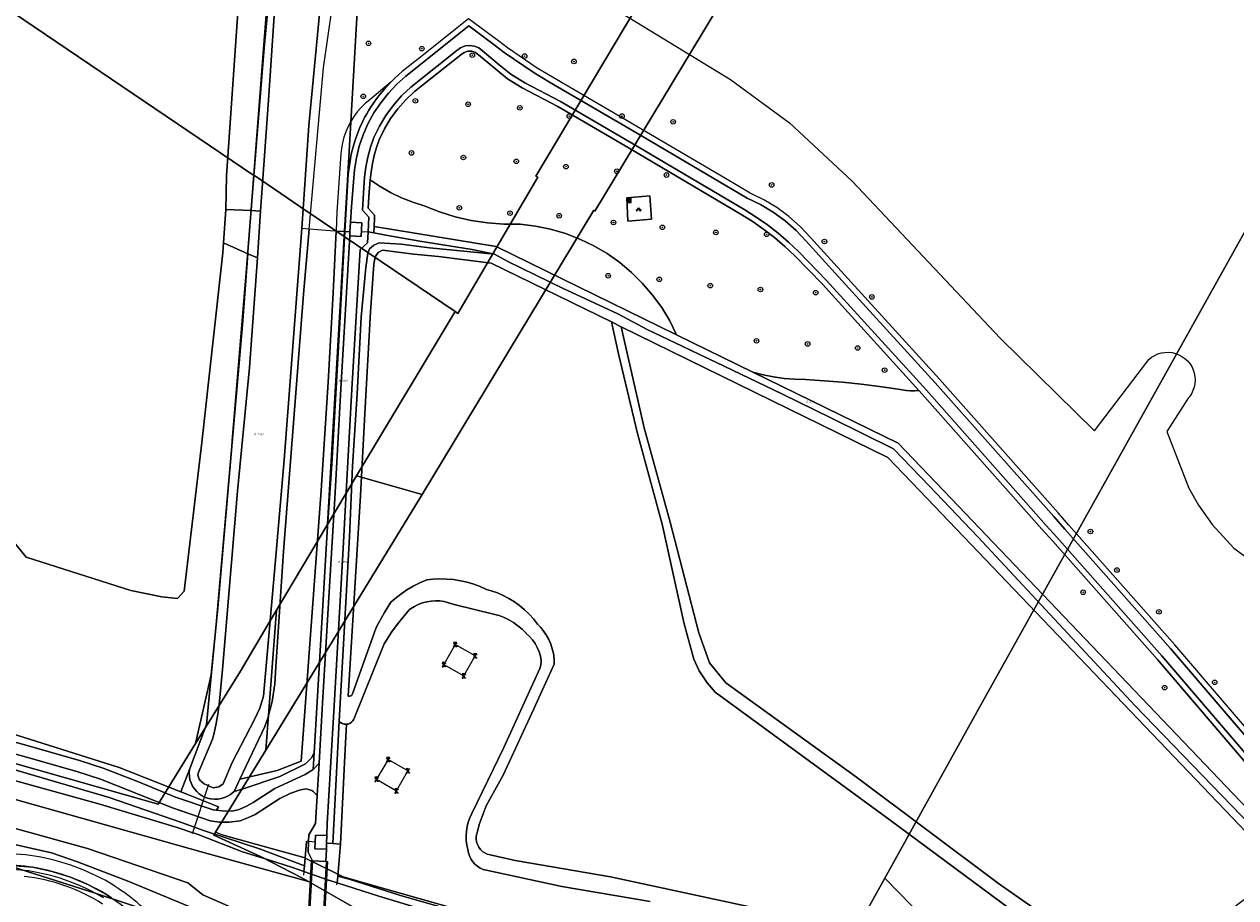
# Model space of a CAD drawing. Header units: metres. Extents: x 207466 to 209466, y 475780 to 477780.
# Tile 46 of 189: x 207701 to 207913, y 476920 to 477073. Entities that reach past the tile are written whole.
import ezdxf
from ezdxf.enums import TextEntityAlignment as Align

# ---------------------------------------------------------------- set-up
doc = ezdxf.new("R2010")
doc.units = ezdxf.units.M
doc.linetypes.add('IE-TERREINAFSCHEIDING-KUNSTMATIG', pattern=[0])
doc.layers.get('0').update_dxf_attribs({"color": 253, "linetype": 'CONTINUOUS'})
for name, color, linetype, lineweight, true_color in [('B-OG-WA-SLOOT_WATER-A', 7, 'CONTINUOUS', 0, 0x478c9a), ('B-RO-GR-BOOM-S', 7, 'CONTINUOUS', 0, 0x6d8a47), ('B-RO-GR-BOUWLAND-GV', 7, 'CONTINUOUS', 0, 0x6d8a47), ('B-RO-GR-GRAS-GV', 7, 'CONTINUOUS', 0, 0x6d8a47), ('B-RO-GR-GROENVOORZIENING-GV', 7, 'CONTINUOUS', 0, 0x6d8a47), ('B-RO-OG-WATER_SLOOT-GV', 7, 'CONTINUOUS', 0, 0x478c9a)]:
    doc.layers.add(name, color=color, linetype=linetype, lineweight=lineweight, true_color=true_color)
for name, color, linetype, lineweight in [('B-RO-FV-GELEIDING_WILDRASTER-G', 253, 'CONTINUOUS', 0), ('B-RO-FV-GELEIDING_WILDROOSTER-GV', 253, 'CONTINUOUS', 0), ('B-RO-IE-MEUBILAIR_WEGMEUBILAIR-S', 253, 'CONTINUOUS', 0), ('B-RO-IE-MEUBILAIR_WEGMEUBILAIR_HOOGSPANNINGSMAST-G', 253, 'CONTINUOUS', 0), ('B-RO-IE-MEUBILAIR_WEGMEUBILAIR_HOOGSPANNINGSMAST-S', 253, 'CONTINUOUS', 0), ('B-RO-IE-TERREINAFSCHEIDING_KUNSTMATIG_HEKWERK-G', 253, 'IE-TERREINAFSCHEIDING-KUNSTMATIG', 0), ('B-RO-KW-KUNSTWERK_DEK-GV', 253, 'CONTINUOUS', 0), ('B-RO-KW-KUNSTWERK_DUIKER-G', 253, 'CONTINUOUS', 0), ('B-RO-OG-TERREIN_CULTUURSCHEIDING-GV', 253, 'CONTINUOUS', 0), ('B-RO-VH-ONVERHARD-GV', 253, 'CONTINUOUS', 0), ('B-RO-VH-VERHARDING_ASFALT-GV', 253, 'CONTINUOUS', 0), ('B-RO-VH-VERHARDING_BEDRIJFSVLOERPLAAT-GV', 253, 'CONTINUOUS', 0), ('B-RO-VH-VERHARDING_BETON-GV', 253, 'CONTINUOUS', 0), ('B-WE-KG-GRENS_PERCEEL-GV', 150, 'CONTINUOUS', 18), ('B-WE-KG-GRENS_PERCEEL-S', 150, 'CONTINUOUS', 25)]:
    doc.layers.add(name, color=color, linetype=linetype, lineweight=lineweight)
doc.styles.add('NLCS-ISO', font='NLCS-ISO.ttf')

# ---------------------------------------------------------------- blocks, each defined once
blk = doc.blocks.new('SIE-WEG_AFVALBAK-SO1')
at = {"linetype": 'Continuous'}
blk.add_hatch(color=0, dxfattribs=at).paths.add_polyline_path([(-1.5, -1.5), (1.5, -1.5), (1.5, 1.5), (-1.5, 1.5)])
at = {"color": 0, "linetype": 'ByBlock', "lineweight": -2, "flags": 128}
for points in [[(-2, -2), (2, -2), (2, 2), (-2, 2), (-2, -2)], [(-1.5, -1.5), (1.5, -1.5), (1.5, 1.5), (-1.5, 1.5), (-1.5, -1.5)]]:
    blk.add_lwpolyline(points, dxfattribs=at)
blk = doc.blocks.new('SKL-ET_HS_MAST-SO1')
at = {"lineweight": -2}
for p, q in [((0, 2.0703), (-1.4175, 1.7574)), ((-1.4175, 1.7574), (-1.4175, 1.6402)), ((-1.4175, 1.6402), (0, 1.6402)), ((0, 1.3491), (-1.4175, 1.0362)), ((-1.4175, 1.0362), (-1.4175, 0.919)), ((-1.4175, 0.919), (0, 0.919)), ((-0.3734, -0.3656), (-0.125, 0.9071)), ((0, 0.0217), (-0.3734, -0.3656)), ((0, 0.5355), (-0.2477, 0.2786)), ((0, 0.0217), (-0.2477, 0.2786)), ((0, 0.5355), (-0.1643, 0.7058)), ((-0.125, 0.9071), (-0.125, 2.0427)), ((0, 2.0703), (1.4175, 1.7574)), ((1.4175, 1.6402), (0, 1.6402)), ((0, 1.3491), (1.4175, 1.0362)), ((1.4175, 0.919), (0, 0.919)), ((0, 0.5355), (0.1643, 0.7058)), ((0, 0.5355), (0.2477, 0.2786)), ((0, 0.0217), (0.2477, 0.2786)), ((0, 0.0217), (0.3734, -0.3656)), ((0.125, 0.9071), (0.125, 2.0427)), ((0.3734, -0.3656), (0.125, 0.9071)), ((1.4175, 1.7574), (1.4175, 1.6402)), ((1.4175, 1.0362), (1.4175, 0.919)), ((-1.0365, -1.7589), (-0.3734, -0.3656)), ((-1.0365, -1.7589), (0, -0.7529)), ((0, -0.7529), (-0.3734, -0.3656)), ((0, -0.7529), (0.3734, -0.3656)), ((1.0365, -1.7589), (0, -0.7529)), ((1.0365, -1.7589), (0.3734, -0.3656))]:
    blk.add_line(p, q, dxfattribs=at)
at = {"lineweight": -2, "flags": 128}
blk.add_lwpolyline([(-1.4175, -2), (-0.6554, -2), (-0.6554, -1.7589), (-1.4175, -1.7589), (-1.4175, -2)], dxfattribs=at)
at = {"lineweight": -2, "extrusion": (0, 0, -1), "flags": 128}
blk.add_lwpolyline([(-1.4175, -2), (-0.6554, -2), (-0.6554, -1.7589), (-1.4175, -1.7589), (-1.4175, -2)], dxfattribs=at)
blk = doc.blocks.new('SIE-WEG_PICKNICKTAFEL-SO1')
at = {"color": 0, "linetype": 'ByBlock', "lineweight": -2, "extrusion": (0, 0, -1), "flags": 128}
blk.add_lwpolyline([(0.8892, -0.2), (1.6392, -1.4), (1.875, -1.4), (1.125, -0.2), (2, -0.2), (2, 0), (1, 0), (0.5, 0.8), (1, 0.8), (1, 1), (-1, 1), (-1, 0.8), (-0.5, 0.8), (-1, 0), (-2, 0), (-2, -0.2), (-1.125, -0.2), (-1.875, -1.4), (-1.6392, -1.4), (-0.8892, -0.2), (0.8892, -0.2)], dxfattribs=at)
at = {"color": 0, "linetype": 'ByBlock', "lineweight": -2, "flags": 128}
blk.add_lwpolyline([(-0.7642, 0), (0.7642, 0), (0.2642, 0.8), (-0.2642, 0.8), (-0.7642, 0)], dxfattribs=at)
blk = doc.blocks.new('SGR-BOOM_01-SO1')
at = {"linetype": 'Continuous'}
h = blk.add_hatch(color=0, dxfattribs=at)
edge = h.paths.add_edge_path()
edge.add_arc((0, 0), 0.25, 0, 360)
at = {"color": 0, "linetype": 'ByBlock', "lineweight": -2}
for radius in [2, 0.25]:
    blk.add_circle((0, 0), radius, dxfattribs=at)
blk = doc.blocks.new('SKG-PERCEELNUMMER-SO')
at = {"style": 'NLCS-ISO', "oblique": 10, "flags": 1}
blk.add_attdef('GEMEENTECODE', text='', height=1.8, dxfattribs=at).set_placement((0, 2.6), align=Align.MIDDLE_CENTER)
at = {"style": 'NLCS-ISO', "oblique": 10}
blk.add_attdef('SECTIE', text='', height=1.8, dxfattribs=at).set_placement((-0.5, 0), align=Align.MIDDLE_RIGHT)
blk.add_attdef('PERCEELNUMMER', text='', height=1.8, dxfattribs=at).set_placement((0.5, 0), align=Align.MIDDLE_LEFT)

msp = doc.modelspace()

# ---------------------------------------------------------------- linework, layer by layer
at = {"layer": 'B-OG-WA-SLOOT_WATER-A', "flags": 128}
for points in [[(207745.11, 477081.29), (207743.64, 477059.56), (207742.45, 477042.62), (207742.28, 477040.18), (207741.71, 477032.03), (207740.35, 477012.88), (207738.24, 476991.32), (207735.61, 476960.18), (207735.11, 476954.68), (207734.86, 476952.73), (207734.52, 476950.78), (207734.1, 476948.86), (207733.9, 476948.02), (207731.35, 476942.11), (207731.34, 476941.75), (207731.41, 476941.4), (207731.55, 476941.08), (207731.76, 476940.79), (207731.89, 476940.66), (207732.42, 476940.26), (207734.01, 476939.57), (207735, 476939.74), (207735.71, 476940.22), (207737.29, 476943.95), (207741.18, 476951.49), (207742.13, 476953.47), (207742.77, 476955.55), (207744.98, 476980.6), (207746.41, 476996.81), (207749.46, 477037.18), (207750.67, 477055.13), (207752.95, 477078.93)], [(207770.99, 476918.18), (207762.89, 476920.66), (207755.63, 476922.95), (207753.76, 476923.54), (207752.16, 476924.11), (207749.82, 476924.93), (207747.84, 476925.62), (207743.5, 476927.04), (207739.13, 476928.39), (207731.36, 476931.41), (207731.04, 476931.52), (207729.54, 476931.96), (207728.9, 476932.22), (207727.7, 476932.62), (207714.19, 476936.71), (207688.55, 476943.79)], [(207691.22, 476934.69), (207712.04, 476928.95), (207729.57, 476922.96), (207732.16, 476920.89), (207740, 476917.43)]]:
    msp.add_lwpolyline(points, dxfattribs=at)
at = {"layer": 'B-RO-FV-GELEIDING_WILDRASTER-G', "flags": 128}
for points in [[(207757.87, 477036.6), (207756.98, 477036.65), (207755.45, 477036.72), (207754.41, 477036.78), (207750.77, 477037.07), (207749.46, 477037.18)], [(207759.88, 477036.65), (207761.04, 477036.58), (207762.03, 477036.39), (207764.14, 477036), (207770.1, 477034.94), (207779.22, 477033.53), (207783.09, 477032.71), (207785.46, 477031.4), (207794.99, 477026.73), (207804.65, 477022.29), (207809.77, 477019.56), (207815.9, 477016.63), (207818.77, 477015.25), (207821.9, 477013.76), (207833.26, 477008.31), (207841.93, 477004.09), (207852.8, 476998.74), (207859.01, 476992.26), (207867.48, 476983.36)], [(207867.48, 476983.36), (207895, 476953.83), (207921.9, 476926.02)], [(207751.8, 476930.07), (207750.66, 476930.16), (207750.26, 476930.19), (207749.91, 476925.93), (207749.82, 476924.93), (207749.77, 476924.31)], [(207755.6, 476922.64), (207755.63, 476922.95), (207755.73, 476924.14), (207756.2, 476929.72), (207754.86, 476929.83), (207753.8, 476929.91)]]:
    msp.add_lwpolyline(points, dxfattribs=at)
at = {"layer": 'B-RO-FV-GELEIDING_WILDROOSTER-GV', "flags": 128}
for points in [[(207757.83, 477035.87), (207759.82, 477035.75), (207759.96, 477038.15), (207757.97, 477038.27), (207757.87, 477036.6), (207757.83, 477035.87)], [(207753.84, 476931.22), (207751.84, 476931.29), (207751.8, 476930.07), (207751.76, 476928.89), (207753.76, 476928.82), (207753.8, 476929.91), (207753.84, 476931.22)]]:
    msp.add_lwpolyline(points, dxfattribs=at)
at = {"layer": 'B-RO-GR-BOUWLAND-GV', "flags": 128}
msp.add_lwpolyline([(207800.77, 477077.58), (207824.35, 477063.16), (207834.6, 477055.58), (207845.56, 477045.41), (207871.43, 477018.04), (207887.9, 477001.87), (207897.38, 477014.32), (207897.86, 477014.71), (207898.4, 477015.03), (207898.96, 477015.27), (207899.56, 477015.45), (207900.17, 477015.54), (207900.8, 477015.56), (207901.41, 477015.5), (207902.02, 477015.36), (207902.6, 477015.14), (207903.15, 477014.85), (207903.66, 477014.49), (207904.11, 477014.07), (207904.51, 477013.59), (207904.85, 477013.07), (207905.11, 477012.5), (207905.3, 477011.91), (207905.41, 477011.3), (207905.45, 477010.68), (207905.4, 477010.06), (207905.27, 477009.45), (207905.07, 477008.87), (207904.79, 477008.31), (207904.45, 477007.79), (207904.26, 477007.56), (207900.5, 477001.74), (207904.34, 476991.84), (207906.03, 476988.87), (207908.45, 476985.49), (207912.19, 476981.39), (207919.68, 476975.99)], dxfattribs=at)
at = {"layer": 'B-RO-GR-GRAS-GV', "flags": 128}
for points in [[(207738.67, 477079.98), (207736.32, 477046.38), (207736.18, 477040.51), (207740.62, 477040.28), (207740.76, 477042), (207742.91, 477070), (207744.32, 477087.59)], [(207695.98, 476986.34), (207701.31, 476979.8), (207719.63, 476973.98), (207725.04, 476972.88), (207727.78, 476972.61), (207728.93, 476973.86), (207731.99, 476999.81), (207735.66, 477032.91), (207735.78, 477034.64), (207736.18, 477040.51), (207736.32, 477046.38), (207738.67, 477079.98)], [(207920.32, 476943.04), (207901.91, 476964.5), (207883.42, 476985.41), (207881.52, 476987.57), (207860.79, 477010.89), (207838.29, 477035.6), (207836.48, 477037.52), (207834.51, 477039.26), (207832.39, 477040.82), (207830.14, 477042.19), (207827.77, 477043.34), (207823.42, 477045.9), (207808.69, 477054.58), (207793.23, 477063.59), (207790.58, 477065.17), (207785.37, 477068.72), (207783.86, 477069.86), (207778.59, 477073.77), (207770.48, 477067.31), (207767.01, 477064.55), (207766.35, 477063.98), (207765.71, 477063.39), (207765.08, 477062.78), (207764.48, 477062.15), (207763.89, 477061.51), (207763.49, 477061.04), (207763.1, 477060.56), (207762.72, 477060.07), (207762.35, 477059.57), (207761.99, 477059.06), (207761.58, 477058.45), (207761.18, 477057.83), (207760.8, 477057.2), (207760.44, 477056.56), (207760.1, 477055.91), (207759.58, 477054.77), (207759.12, 477053.6), (207758.71, 477052.42), (207758.36, 477051.21), (207758.1, 477050.12), (207757.56, 477046.64), (207756.98, 477036.65), (207757.87, 477036.6), (207757.97, 477038.27), (207758.12, 477040.92), (207758.48, 477045.33), (207758.65, 477047.43), (207758.99, 477049.5), (207759.49, 477051.54), (207760.16, 477053.53), (207760.99, 477055.46), (207762.04, 477057.33), (207763.24, 477059.1), (207764.59, 477060.78), (207766.06, 477062.34), (207767.65, 477063.78), (207778.61, 477072.51), (207783.26, 477069.05), (207784.79, 477067.91), (207790.02, 477064.35), (207792.73, 477062.72), (207808.18, 477053.71), (207827.26, 477042.48), (207829.57, 477041.36), (207831.77, 477040.03), (207833.85, 477038.52), (207835.77, 477036.82), (207837.53, 477034.95), (207842.57, 477029.4), (207860.04, 477010.23), (207880.77, 476986.9), (207882.71, 476984.7), (207901.16, 476963.84), (207919.57, 476942.38)], [(207881.29, 476983.28), (207879.45, 476985.35), (207858.54, 477008.93), (207841.11, 477028.12), (207836.18, 477033.16), (207834.45, 477034.79), (207832.65, 477036.34), (207830.77, 477037.79), (207828.82, 477039.16), (207826.81, 477040.43), (207807.12, 477052.06), (207794.65, 477059.34), (207788.43, 477062.57), (207785.98, 477064.08), (207783.95, 477065.75), (207781.04, 477068.15), (207780.39, 477068.67), (207779.63, 477069), (207778.8, 477069.12), (207777.98, 477069.03), (207777.2, 477068.72), (207776.54, 477068.22), (207768.5, 477061.86), (207766.9, 477060.34), (207765.45, 477058.68), (207764.15, 477056.9), (207763.01, 477055.02), (207762.05, 477053.03), (207761.48, 477051.34), (207761.02, 477049.62), (207760.67, 477047.87), (207760.43, 477046.11), (207760.31, 477044.33), (207760.04, 477040.38), (207761.15, 477039.13), (207761.04, 477036.58), (207762.03, 477036.39), (207762.08, 477037.53), (207762.14, 477038.91), (207762.17, 477039.49), (207761.06, 477040.73), (207761.2, 477042.7), (207761.2, 477042.74), (207761.31, 477044.29), (207761.39, 477045.65), (207761.56, 477047.08), (207761.8, 477048.49), (207762.12, 477049.9), (207762.51, 477051.28), (207762.97, 477052.64), (207763.89, 477054.54), (207764.98, 477056.35), (207766.23, 477058.06), (207767.62, 477059.65), (207769.16, 477061.1), (207777.23, 477067.5), (207777.79, 477067.9), (207778.45, 477068.1), (207779.13, 477068.09), (207779.78, 477067.86), (207780.32, 477067.45), (207783.32, 477064.98), (207785.4, 477063.27), (207787.94, 477061.7), (207794.16, 477058.46), (207806.61, 477051.2), (207826.3, 477039.57), (207828.27, 477038.33), (207830.17, 477036.99), (207832.01, 477035.57), (207833.78, 477034.05), (207835.47, 477032.46), (207840.38, 477027.43), (207857.23, 477008.88), (207857.79, 477008.27), (207878.7, 476984.69), (207880.58, 476982.57), (207898.88, 476961.95), (207917.26, 476940.42)], [(207761.39, 477045.65), (207763.15, 477044.49), (207764.98, 477043.45), (207766.88, 477042.54), (207768.84, 477041.77), (207770.85, 477041.14), (207773.52, 477040.09), (207776.25, 477039.23), (207779.04, 477038.59), (207781.88, 477038.15), (207784.73, 477037.92), (207787.6, 477037.9), (207790.27, 477037.58), (207792.92, 477037.04), (207795.51, 477036.28), (207798.03, 477035.32), (207800.46, 477034.14), (207802.78, 477032.78), (207804.99, 477031.22), (207807.06, 477029.49), (207808.98, 477027.59), (207810.73, 477025.54), (207812.31, 477023.35), (207813.71, 477021.04), (207814.91, 477018.63), (207828.22, 477012.11), (207830.02, 477011.64), (207831.85, 477011.27), (207833.7, 477011.01), (207835.55, 477010.86), (207837.42, 477010.81), (207840.66, 477010.6), (207843.9, 477010.32), (207847.14, 477009.98), (207850.36, 477009.58), (207853.58, 477009.11), (207854.3, 477008.99), (207855.03, 477008.9), (207855.77, 477008.86), (207856.5, 477008.85), (207857.23, 477008.88), (207840.38, 477027.43), (207835.47, 477032.46), (207833.78, 477034.05), (207832.01, 477035.57), (207830.17, 477036.99), (207828.27, 477038.33), (207826.3, 477039.57), (207806.61, 477051.2), (207794.16, 477058.46), (207787.94, 477061.7), (207785.4, 477063.27), (207783.32, 477064.98), (207780.32, 477067.45), (207779.78, 477067.86), (207779.13, 477068.09), (207778.45, 477068.1), (207777.79, 477067.9), (207777.23, 477067.5), (207769.16, 477061.1), (207767.62, 477059.65), (207766.23, 477058.06), (207764.98, 477056.35), (207763.89, 477054.54), (207762.97, 477052.64), (207762.51, 477051.28), (207762.12, 477049.9), (207761.8, 477048.49), (207761.56, 477047.08), (207761.39, 477045.65)], [(207761.39, 477045.65), (207761.31, 477044.29), (207761.2, 477042.74), (207761.2, 477042.7), (207761.06, 477040.73), (207762.17, 477039.49), (207762.14, 477038.91), (207762.08, 477037.53), (207783.43, 477034.03), (207814.91, 477018.63), (207813.71, 477021.04), (207812.31, 477023.35), (207810.73, 477025.54), (207808.98, 477027.59), (207807.06, 477029.49), (207804.99, 477031.22), (207802.78, 477032.78), (207800.46, 477034.14), (207798.03, 477035.32), (207795.51, 477036.28), (207792.92, 477037.04), (207790.27, 477037.58), (207787.6, 477037.9), (207784.73, 477037.92), (207781.88, 477038.15), (207779.04, 477038.59), (207776.25, 477039.23), (207773.52, 477040.09), (207770.85, 477041.14), (207768.84, 477041.77), (207766.88, 477042.54), (207764.98, 477043.45), (207763.15, 477044.49), (207761.39, 477045.65)], [(207810.23, 477042.85), (207810.51, 477038.79), (207806.37, 477038.43), (207806.21, 477042.51), (207810.23, 477042.85)], [(207752.82, 476991.42), (207754.08, 477010.35), (207754.93, 477025.95), (207755.45, 477036.72), (207754.41, 477036.78), (207750.77, 477037.07), (207749.78, 477025.71), (207746.3, 476980.8), (207744.93, 476960.69), (207744.78, 476957.67), (207744.31, 476954.64), (207743.53, 476951.68), (207743.03, 476950.23), (207738.66, 476941.08), (207745.18, 476942.56), (207749.34, 476944.19), (207752.82, 476991.42)], [(207755.21, 476990.04), (207756.28, 477009.21), (207757.83, 477035.87), (207757.87, 477036.6), (207756.98, 477036.65), (207756.73, 477032.38), (207755.95, 477017.54), (207754.73, 476996.06), (207753.88, 476984.22), (207751.61, 476945.68), (207751.44, 476942.74), (207752.5, 476943.84), (207753.05, 476953.33), (207754.73, 476981.52), (207755.21, 476990.04)], [(207757.79, 476983.35), (207758.32, 476995.7), (207759.13, 477008.3), (207759.83, 477021.7), (207760.63, 477030.37), (207761.02, 477032.88), (207761.28, 477033.6), (207761.97, 477034.21), (207762.02, 477034.26), (207762.44, 477034.43), (207762.98, 477034.65), (207766.81, 477034.42), (207771.78, 477033.78), (207783.09, 477032.71), (207779.22, 477033.53), (207770.1, 477034.94), (207764.14, 477036), (207762.03, 477036.39), (207761.04, 477036.58), (207760.95, 477034.66), (207759.66, 477033.52), (207758.23, 477009.11), (207757.16, 476990.04), (207756.67, 476981.32), (207755.05, 476952.88), (207753.92, 476933.3), (207753.84, 476931.22), (207753.8, 476929.91), (207754.86, 476929.83), (207756.02, 476951.16), (207757.79, 476983.35)], [(207920.72, 476929.49), (207862.83, 476990.04), (207853.62, 476999.68), (207828.22, 477012.11), (207814.91, 477018.63), (207783.43, 477034.03), (207762.08, 477037.53), (207762.03, 477036.39), (207764.14, 477036), (207770.1, 477034.94), (207779.22, 477033.53), (207783.09, 477032.71), (207785.46, 477031.4), (207794.99, 477026.73), (207804.65, 477022.29), (207809.77, 477019.56), (207815.9, 477016.63), (207818.77, 477015.25), (207821.9, 477013.76), (207833.26, 477008.31), (207841.93, 477004.09), (207852.8, 476998.74), (207859.01, 476992.26), (207867.48, 476983.36), (207895, 476953.83), (207921.9, 476926.02)], [(207698.59, 476949.09), (207717.59, 476943.11), (207728.36, 476938.85), (207729.84, 476942.77), (207732.82, 476950.62), (207734.56, 476968.68), (207739.09, 477020.33), (207740.04, 477032.76), (207735.78, 477034.64), (207735.66, 477032.91), (207731.99, 476999.81), (207728.93, 476973.86), (207727.78, 476972.61), (207725.04, 476972.88), (207719.63, 476973.98), (207701.31, 476979.8), (207695.98, 476986.34)], [(207812.41, 476985.56), (207808.09, 477001.36), (207804.79, 477015.27), (207803.55, 477020.85), (207782.51, 477031.14), (207773.36, 477032.3), (207769.02, 477032.71), (207763.56, 477033.37), (207762.79, 477032.99), (207762.28, 477032.22), (207762.05, 477030.93), (207761.45, 477022.57), (207760.45, 477004.85), (207759.7, 476990.59), (207757.59, 476955.56), (207757.78, 476955.54), (207758, 476955.61), (207758.18, 476955.74), (207758.31, 476955.93), (207762.46, 476967.54), (207762.85, 476968.27), (207763.91, 476970.14), (207765.03, 476971.97), (207765.71, 476972.56), (207766.74, 476973.35), (207767.82, 476974.08), (207768.94, 476974.74), (207770.1, 476975.34), (207771.29, 476975.86), (207772.36, 476975.97), (207773.57, 476976.02), (207774.78, 476975.99), (207775.98, 476975.88), (207777.17, 476975.69), (207778.35, 476975.43), (207779.51, 476975.08), (207780.64, 476974.66), (207781.74, 476974.17), (207782.55, 476973.94), (207783.61, 476973.57), (207784.63, 476973.12), (207785.63, 476972.6), (207786.58, 476972.01), (207787.5, 476971.35), (207788.36, 476970.63), (207789.17, 476969.85), (207789.92, 476969.02), (207790.62, 476968.13), (207790.62, 476968.13), (207791.21, 476967.52), (207791.75, 476966.86), (207792.22, 476966.16), (207792.62, 476965.41), (207792.95, 476964.63), (207793.21, 476963.82), (207793.39, 476962.99), (207793.45, 476962.61), (207793.52, 476961.87), (207793.51, 476961.12), (207789.97, 476953.32), (207784.6, 476941.78), (207781.74, 476936.54), (207781.49, 476935.96), (207780.94, 476934.56), (207780.46, 476933.13), (207780.06, 476931.68), (207780.03, 476931.55), (207779.94, 476931.07), (207779.93, 476930.58), (207780, 476930.1), (207780.15, 476929.63), (207780.37, 476929.2), (207780.66, 476928.8), (207781.01, 476928.46), (207781.41, 476928.18), (207781.86, 476927.97), (207782.33, 476927.84), (207786.7, 476926.86), (207803.38, 476923.99), (207830.64, 476918.14)], [(207897.4, 476904.48), (207871.13, 476922.87), (207846.3, 476941.39), (207823.5, 476957.86), (207820.65, 476961.35), (207818.82, 476966.6), (207813.8, 476985.94), (207809.26, 477002.37), (207805.21, 477020.03), (207803.55, 477020.85), (207804.79, 477015.27), (207808.09, 477001.36), (207812.41, 476985.56), (207816.23, 476968.17), (207817.92, 476962.03), (207818.87, 476959.99), (207820.23, 476957.87), (207821.66, 476956.23), (207852.21, 476933.88), (207884.33, 476910.1)], [(207858.68, 476990.04), (207851.82, 476997.22), (207805.21, 477020.03), (207809.26, 477002.37), (207813.8, 476985.94), (207818.82, 476966.6), (207820.65, 476961.35), (207823.5, 476957.86), (207846.3, 476941.39), (207871.13, 476922.87), (207897.4, 476904.48), (207898.42, 476904.68), (207903.14, 476908.96), (207912.65, 476919.08), (207920.74, 476925.12), (207858.68, 476990.04)], [(207917.26, 476940.42), (207898.88, 476961.95), (207880.58, 476982.57), (207878.7, 476984.69), (207857.79, 477008.27), (207857.23, 477008.88), (207856.5, 477008.85), (207855.77, 477008.86), (207855.03, 477008.9), (207854.3, 477008.99), (207853.58, 477009.11), (207850.36, 477009.58), (207847.14, 477009.98), (207843.9, 477010.32), (207840.66, 477010.6), (207837.42, 477010.81), (207835.55, 477010.86), (207833.7, 477011.01), (207831.85, 477011.27), (207830.02, 477011.64), (207828.22, 477012.11), (207853.62, 476999.68), (207862.83, 476990.04), (207920.72, 476929.49)], [(207884.33, 476910.1), (207852.21, 476933.88), (207821.66, 476956.23), (207820.23, 476957.87), (207818.87, 476959.99), (207817.92, 476962.03), (207816.23, 476968.17), (207812.41, 476985.56)], [(208060.09, 476838.1), (208056.08, 476841.04), (208029.61, 476858.58), (208001.96, 476876.81), (207967.65, 476899.55), (207963.44, 476902.35), (207956.64, 476906.86), (207948.89, 476912.4), (207941.5, 476918.09), (207934.21, 476924.04), (207924.74, 476933.96), (207920.72, 476938.22), (207918, 476941.09), (207899.63, 476962.6), (207881.29, 476983.28)], [(207810.29, 476919.68), (207794.85, 476922.3), (207781.42, 476925.22), (207781.15, 476925.32), (207780.62, 476925.55), (207780.14, 476925.86), (207779.7, 476926.23), (207779.32, 476926.66), (207779, 476927.14), (207778.76, 476927.66), (207778.58, 476928.21), (207778.48, 476928.77), (207778.3, 476929.54), (207778.19, 476930.34), (207778.15, 476931.16), (207778.2, 476931.97), (207778.32, 476932.77), (207778.53, 476933.56), (207778.81, 476934.32), (207779.16, 476935.06), (207784.76, 476946.57), (207791.04, 476960.38), (207791.19, 476960.98), (207791.27, 476961.6), (207791.28, 476961.78), (207791.12, 476962.55), (207790.89, 476963.3), (207790.58, 476964.02), (207790.2, 476964.71), (207789.75, 476965.36), (207789.24, 476965.96), (207788.67, 476966.51), (207788.59, 476966.58), (207787.93, 476967.24), (207787.21, 476967.84), (207786.45, 476968.39), (207785.64, 476968.86), (207784.8, 476969.27), (207783.92, 476969.6), (207783.15, 476969.82), (207779.6, 476970.66), (207776.07, 476971.57), (207774.35, 476972.04), (207773.59, 476972.16), (207772.81, 476972.19), (207772.04, 476972.15), (207771.28, 476972.02), (207770.53, 476971.82), (207769.81, 476971.54), (207769.12, 476971.19), (207768.47, 476970.77), (207768.23, 476970.59), (207767.14, 476969.34), (207766.11, 476968.03), (207765.14, 476966.69), (207764.23, 476965.3), (207763.86, 476964.69), (207758.54, 476951.54), (207758.37, 476951.24), (207758.14, 476950.99), (207757.85, 476950.8), (207757.53, 476950.67), (207757.29, 476950.64), (207756.96, 476945.12), (207756.2, 476929.72), (207755.73, 476924.14), (207757.73, 476923.59), (207766.7, 476920.77), (207775.64, 476918.17)], [(207645.29, 476963.79), (207645.29, 476962.43), (207674.32, 476954.43), (207701.93, 476946.79), (207710.66, 476944.34), (207714.77, 476942.98), (207720.94, 476940.58), (207727.43, 476937.91), (207733.97, 476935.73), (207734.57, 476935.62), (207734.95, 476936.25), (207729.38, 476938.45), (207728.36, 476938.85), (207717.59, 476943.11), (207698.59, 476949.09), (207672.52, 476956.29), (207648.28, 476962.95), (207645.29, 476963.79)], [(207695.33, 476943.84), (207715.85, 476937.85), (207728.47, 476933.52), (207732.45, 476932.06), (207742.26, 476928.85), (207749.91, 476925.93), (207750.26, 476930.19), (207750.66, 476930.16), (207750.72, 476931.33), (207751.88, 476933.3), (207751.94, 476934.32), (207752.17, 476938.18), (207751.41, 476938.99), (207751.22, 476939.1), (207750.3, 476939.37), (207749.23, 476939.17), (207747.55, 476938.61), (207745.63, 476937.7), (207741.31, 476934.92), (207740.17, 476934.38), (207738.72, 476933.79), (207736.8, 476933.54), (207735.11, 476933.54), (207733.49, 476933.8), (207726.72, 476936.09), (207720.21, 476938.73), (207714.3, 476941.04), (207710.16, 476942.4), (207701.42, 476944.87), (207673.67, 476952.56)], [(207757.29, 476950.64), (207757.19, 476950.63), (207756.85, 476950.66), (207756.52, 476950.77), (207756.23, 476950.95), (207756.02, 476951.16), (207754.86, 476929.83), (207756.2, 476929.72), (207756.96, 476945.12), (207757.29, 476950.64)], [(207751.44, 476942.74), (207751.61, 476945.68), (207751.16, 476944.79), (207750.1, 476943.72), (207745.61, 476941.55), (207739.22, 476939.39), (207737.63, 476938.92), (207737.04, 476938.41), (207736.52, 476938.09), (207735.98, 476937.84), (207735.4, 476937.66), (207734.8, 476937.57), (207734.2, 476937.55), (207733.6, 476937.61), (207733.26, 476937.68), (207732.68, 476937.87), (207732.07, 476938.16), (207731.57, 476938.5), (207731.12, 476938.9), (207730.72, 476939.35), (207730.39, 476939.86), (207730.13, 476940.4), (207729.94, 476940.97), (207729.83, 476941.57), (207729.8, 476942.17), (207729.84, 476942.77), (207728.36, 476938.85), (207729.38, 476938.45), (207734.95, 476936.25), (207734.57, 476935.62), (207736, 476935.46), (207737.53, 476935.53), (207738.54, 476935.78), (207739.84, 476936.34), (207741, 476936.99), (207744.78, 476939.45), (207750.06, 476941.89), (207751.44, 476942.74)], [(207740.6, 476906.72), (207749.68, 476904.02), (207749.88, 476904.89), (207746.63, 476909.78), (207735.27, 476916.57), (207719.25, 476923.19), (207710.3, 476926.62), (207705.74, 476928.21), (207697.28, 476930.12), (207686.95, 476932.04), (207674.03, 476935.16)]]:
    msp.add_lwpolyline(points, dxfattribs=at)
at = {"layer": 'B-RO-GR-GRAS-GV'}
for centre, radius, start, end in [((207697.31, 476891.2), 36.86, 81.4054, 101.4762), ((207696.11, 476888.25), 39.96, 61.6074, 80.3357), ((207696.67, 476890.82), 37.44, 43.8345, 60.4897)]:
    msp.add_arc(centre, radius, start, end, dxfattribs=at)
at = {"layer": 'B-RO-GR-GROENVOORZIENING-GV', "flags": 128}
msp.add_lwpolyline([(207716.25, 476920.36), (207715.25, 476921.01)], dxfattribs=at)
at = {"layer": 'B-RO-GR-GROENVOORZIENING-GV'}
for centre, radius, start, end in [((207697.28, 476891.73), 34.35, 81.2304, 99.9587), ((207697.28, 476891.74), 33.6, 81.2281, 99.9564), ((207696.26, 476889), 36.46, 59.3321, 80.3123), ((207696.27, 476889), 37.21, 59.3321, 80.335)]:
    msp.add_arc(centre, radius, start, end, dxfattribs=at)
at = {"layer": 'B-RO-IE-MEUBILAIR_WEGMEUBILAIR_HOOGSPANNINGSMAST-G', "flags": 128}
for points in [[(207774.28, 476961.07), (207777.76, 476959.11), (207779.72, 476962.6), (207776.24, 476964.56), (207774.28, 476961.07)], [(207762.53, 476941.06), (207765.99, 476939.04), (207768, 476942.5), (207764.55, 476944.51), (207762.53, 476941.06)]]:
    msp.add_lwpolyline(points, dxfattribs=at)
at = {"layer": 'B-RO-IE-TERREINAFSCHEIDING_KUNSTMATIG_HEKWERK-G', "flags": 128}
msp.add_lwpolyline([(207657.55, 476887.64), (207665.68, 476905.53), (207666.46, 476907.17), (207668.34, 476910.28), (207669.86, 476912.47), (207672.21, 476915.22), (207673.95, 476916.93), (207676.4, 476919.01), (207678.86, 476920.71), (207682.29, 476922.54), (207685.2, 476923.84), (207688.23, 476924.85), (207691.33, 476925.57), (207696.92, 476926.08), (207702.51, 476925.68), (207705.85, 476924.96), (207709.1, 476923.93), (207712.24, 476922.61), (207715.25, 476921.01), (207717.94, 476919.17), (207721.08, 476916.51), (207723.2, 476914.38), (207725.46, 476912.41), (207727.85, 476910.61), (207730.58, 476908.63), (207739.35, 476904.09), (207746.05, 476901.35), (207754.36, 476898.69), (207765.86, 476895.01), (207779.86, 476890.62), (207785.09, 476888.8), (207790.96, 476886.16), (207794.98, 476884.11), (207801.14, 476880.42), (207804.19, 476878.37)], dxfattribs=at)
at = {"layer": 'B-RO-KW-KUNSTWERK_DEK-GV', "flags": 128}
msp.add_lwpolyline([(207754.02, 476926.66), (207753.78, 476926.67), (207753.68, 476926.67), (207751.32, 476926.79), (207751.08, 476926.81), (207749.88, 476904.89), (207750.12, 476904.87), (207752.55, 476904.71), (207752.79, 476904.69), (207754.02, 476926.66)], dxfattribs=at)
at = {"layer": 'B-RO-KW-KUNSTWERK_DUIKER-G', "flags": 128}
msp.add_lwpolyline([(207733.2, 476940.13), (207730.34, 476931.51)], dxfattribs=at)
at = {"layer": 'B-RO-OG-TERREIN_CULTUURSCHEIDING-GV'}
for centre, radius, start, end in [((207697.28, 476891.74), 33.6, 81.2281, 99.9564), ((207697.49, 476892.2), 32.07, 57.5683, 83.7186), ((207696.26, 476889), 36.46, 59.3321, 80.3123)]:
    msp.add_arc(centre, radius, start, end, dxfattribs=at)
at = {"layer": 'B-RO-OG-WATER_SLOOT-GV', "flags": 128}
for points in [[(207744.32, 477087.59), (207742.91, 477070), (207740.76, 477042), (207740.62, 477040.28), (207742.28, 477040.18), (207742.45, 477042.62), (207743.64, 477059.56), (207745.11, 477081.29)], [(207749.78, 477025.71), (207750.77, 477037.07), (207753.25, 477065.23), (207755.53, 477080.97)], [(207752.95, 477078.93), (207750.67, 477055.13), (207749.46, 477037.18), (207746.41, 476996.81), (207744.98, 476980.6), (207742.77, 476955.55), (207742.13, 476953.47), (207741.18, 476951.49), (207737.29, 476943.95), (207735.71, 476940.22), (207735, 476939.74), (207734.01, 476939.57), (207732.42, 476940.26), (207731.89, 476940.66), (207731.76, 476940.79), (207731.55, 476941.08), (207731.41, 476941.4), (207731.34, 476941.75), (207731.35, 476942.11), (207733.9, 476948.02), (207734.1, 476948.86), (207734.52, 476950.78), (207734.86, 476952.73), (207735.11, 476954.68), (207735.61, 476960.18), (207738.24, 476991.32), (207740.35, 477012.88), (207741.71, 477032.03), (207740.04, 477032.76), (207739.09, 477020.33), (207734.56, 476968.68), (207732.82, 476950.62), (207729.84, 476942.77), (207729.8, 476942.17), (207729.83, 476941.57), (207729.94, 476940.97), (207730.13, 476940.4), (207730.39, 476939.86), (207730.72, 476939.35), (207731.12, 476938.9), (207731.57, 476938.5), (207732.07, 476938.16), (207732.68, 476937.87), (207733.26, 476937.68), (207733.6, 476937.61), (207734.2, 476937.55), (207734.8, 476937.57), (207735.4, 476937.66), (207735.98, 476937.84), (207736.52, 476938.09), (207737.04, 476938.41), (207737.63, 476938.92), (207738.66, 476941.08), (207743.03, 476950.23), (207743.53, 476951.68), (207744.31, 476954.64), (207744.78, 476957.67), (207744.93, 476960.69), (207746.3, 476980.8), (207749.78, 477025.71)], [(207758.1, 477050.12), (207758.36, 477051.21), (207758.71, 477052.42), (207759.12, 477053.6), (207759.58, 477054.77), (207760.1, 477055.91), (207760.44, 477056.56), (207760.8, 477057.2), (207761.18, 477057.83), (207761.58, 477058.45), (207761.99, 477059.06), (207762.35, 477059.57), (207762.72, 477060.07), (207763.1, 477060.56), (207763.49, 477061.04), (207763.89, 477061.51), (207764.48, 477062.15), (207765.08, 477062.78), (207761.33, 477059.62), (207760.55, 477058.98), (207759.83, 477058.28), (207759.16, 477057.52), (207758.55, 477056.71), (207758.01, 477055.86), (207757.54, 477054.97), (207757.13, 477054.04), (207756.81, 477053.09), (207756.56, 477052.11), (207756.38, 477051.12), (207756.3, 477050.2), (207755.61, 477040.07), (207755.45, 477036.72), (207756.98, 477036.65), (207757.56, 477046.64), (207758.1, 477050.12)], [(207742.28, 477040.18), (207740.62, 477040.28), (207736.18, 477040.51), (207735.78, 477034.64), (207740.04, 477032.76), (207741.71, 477032.03), (207742.28, 477040.18)], [(207756.98, 477036.65), (207755.45, 477036.72), (207754.93, 477025.95), (207754.08, 477010.35), (207752.82, 476991.42), (207749.34, 476944.19), (207745.18, 476942.56), (207738.66, 476941.08), (207737.63, 476938.92), (207739.22, 476939.39), (207745.61, 476941.55), (207750.1, 476943.72), (207751.16, 476944.79), (207751.61, 476945.68), (207753.88, 476984.22), (207754.73, 476996.06), (207755.95, 477017.54), (207756.73, 477032.38), (207756.98, 477036.65)], [(207921.9, 476926.02), (207895, 476953.83), (207867.48, 476983.36), (207859.01, 476992.26), (207852.8, 476998.74), (207841.93, 477004.09), (207833.26, 477008.31), (207821.9, 477013.76), (207818.77, 477015.25), (207815.9, 477016.63), (207809.77, 477019.56), (207804.65, 477022.29), (207794.99, 477026.73), (207785.46, 477031.4), (207783.09, 477032.71), (207771.78, 477033.78), (207766.81, 477034.42), (207762.98, 477034.65), (207762.44, 477034.43), (207762.02, 477034.26), (207761.97, 477034.21), (207761.28, 477033.6), (207761.02, 477032.88), (207760.63, 477030.37), (207759.83, 477021.7), (207759.13, 477008.3), (207758.32, 476995.7), (207757.79, 476983.35), (207756.02, 476951.16), (207756.23, 476950.95), (207756.52, 476950.77), (207756.85, 476950.66), (207757.19, 476950.63), (207757.29, 476950.64), (207757.53, 476950.67), (207757.85, 476950.8), (207758.14, 476950.99), (207758.37, 476951.24), (207758.54, 476951.54), (207763.86, 476964.69), (207764.23, 476965.3), (207765.14, 476966.69), (207766.11, 476968.03), (207767.14, 476969.34), (207768.23, 476970.59), (207768.47, 476970.77), (207769.12, 476971.19), (207769.81, 476971.54), (207770.53, 476971.82), (207771.28, 476972.02), (207772.04, 476972.15), (207772.81, 476972.19), (207773.59, 476972.16), (207774.35, 476972.04), (207776.07, 476971.57), (207779.6, 476970.66), (207783.15, 476969.82), (207783.92, 476969.6), (207784.8, 476969.27), (207785.64, 476968.86), (207786.45, 476968.39), (207787.21, 476967.84), (207787.93, 476967.24), (207788.59, 476966.58), (207788.67, 476966.51), (207789.24, 476965.96), (207789.75, 476965.36), (207790.2, 476964.71), (207790.58, 476964.02), (207790.89, 476963.3), (207791.12, 476962.55), (207791.28, 476961.78), (207791.27, 476961.6), (207791.19, 476960.98), (207791.04, 476960.38), (207784.76, 476946.57), (207779.16, 476935.06), (207778.81, 476934.32), (207778.53, 476933.56), (207778.32, 476932.77), (207778.2, 476931.97), (207778.15, 476931.16), (207778.19, 476930.34), (207778.3, 476929.54), (207778.48, 476928.77), (207778.58, 476928.21), (207778.76, 476927.66), (207779, 476927.14), (207779.32, 476926.66), (207779.7, 476926.23), (207780.14, 476925.86), (207780.62, 476925.55), (207781.15, 476925.32), (207781.42, 476925.22), (207794.85, 476922.3), (207810.29, 476919.68)], [(207757.59, 476955.56), (207759.7, 476990.59), (207760.45, 477004.85), (207761.45, 477022.57), (207762.05, 477030.93), (207762.28, 477032.22), (207762.79, 477032.99), (207763.56, 477033.37), (207769.02, 477032.71), (207773.36, 477032.3), (207782.51, 477031.14), (207803.55, 477020.85), (207805.21, 477020.03), (207851.82, 476997.22), (207858.68, 476990.04), (207920.74, 476925.12)], [(207830.64, 476918.14), (207803.38, 476923.99), (207786.7, 476926.86), (207782.33, 476927.84), (207781.86, 476927.97), (207781.41, 476928.18), (207781.01, 476928.46), (207780.66, 476928.8), (207780.37, 476929.2), (207780.15, 476929.63), (207780, 476930.1), (207779.93, 476930.58), (207779.94, 476931.07), (207780.03, 476931.55), (207780.06, 476931.68), (207780.46, 476933.13), (207780.94, 476934.56), (207781.49, 476935.96), (207781.74, 476936.54), (207784.6, 476941.78), (207789.97, 476953.32), (207793.51, 476961.12), (207793.52, 476961.87), (207793.45, 476962.61), (207793.39, 476962.99), (207793.21, 476963.82), (207792.95, 476964.63), (207792.62, 476965.41), (207792.22, 476966.16), (207791.75, 476966.86), (207791.21, 476967.52), (207790.62, 476968.13), (207790.62, 476968.13), (207789.92, 476969.02), (207789.17, 476969.85), (207788.36, 476970.63), (207787.5, 476971.35), (207786.58, 476972.01), (207785.63, 476972.6), (207784.63, 476973.12), (207783.61, 476973.57), (207782.55, 476973.94), (207781.74, 476974.17), (207780.64, 476974.66), (207779.51, 476975.08), (207778.35, 476975.43), (207777.17, 476975.69), (207775.98, 476975.88), (207774.78, 476975.99), (207773.57, 476976.02), (207772.36, 476975.97), (207771.29, 476975.86), (207770.1, 476975.34), (207768.94, 476974.74), (207767.82, 476974.08), (207766.74, 476973.35), (207765.71, 476972.56), (207765.03, 476971.97), (207763.91, 476970.14), (207762.85, 476968.27), (207762.46, 476967.54), (207758.31, 476955.93), (207758.18, 476955.74), (207758, 476955.61), (207757.78, 476955.54), (207757.59, 476955.56)], [(207645.29, 476957.2), (207645.29, 476956), (207664.54, 476950.67), (207688.55, 476943.79), (207714.19, 476936.71), (207727.7, 476932.62), (207728.9, 476932.22), (207729.54, 476931.96), (207731.04, 476931.52), (207731.36, 476931.41), (207739.13, 476928.39), (207743.5, 476927.04), (207747.84, 476925.62), (207749.82, 476924.93), (207749.91, 476925.93), (207742.26, 476928.85), (207732.45, 476932.06), (207728.47, 476933.52), (207715.85, 476937.85), (207695.33, 476943.84), (207671.8, 476950.37), (207645.29, 476957.2)], [(207740, 476917.43), (207732.16, 476920.89), (207729.57, 476922.96), (207712.04, 476928.95), (207691.22, 476934.69)], [(207697.28, 476930.12), (207705.74, 476928.21), (207710.3, 476926.62), (207719.25, 476923.19), (207735.27, 476916.57)], [(207756.2, 476929.72), (207754.86, 476929.83), (207753.8, 476929.91), (207753.76, 476928.82), (207753.68, 476926.67), (207751.32, 476926.79), (207750.56, 476928.34), (207750.66, 476930.16), (207750.26, 476930.19), (207749.91, 476925.93), (207749.82, 476924.93), (207752.16, 476924.11), (207753.76, 476923.54), (207755.63, 476922.95), (207755.73, 476924.14), (207756.2, 476929.72)], [(207775.64, 476918.17), (207766.7, 476920.77), (207757.73, 476923.59), (207755.73, 476924.14), (207755.63, 476922.95), (207762.89, 476920.66), (207770.99, 476918.18)]]:
    msp.add_lwpolyline(points, dxfattribs=at)
at = {"layer": 'B-RO-VH-ONVERHARD-GV', "flags": 128}
for points in [[(207757.97, 477038.27), (207757.87, 477036.6), (207757.83, 477035.87), (207759.82, 477035.75), (207759.96, 477038.15), (207757.97, 477038.27)], [(207753.84, 476931.22), (207751.84, 476931.29), (207751.8, 476930.07), (207751.76, 476928.89), (207753.76, 476928.82), (207753.8, 476929.91), (207753.84, 476931.22)]]:
    msp.add_lwpolyline(points, dxfattribs=at)
at = {"layer": 'B-RO-VH-VERHARDING_ASFALT-GV'}
msp.add_arc((207697.49, 476892.2), 32.07, 57.5683, 83.7186, dxfattribs=at)
at = {"layer": 'B-RO-VH-VERHARDING_BEDRIJFSVLOERPLAAT-GV', "flags": 128}
msp.add_lwpolyline([(207751.32, 476926.79), (207750.12, 476904.87), (207752.55, 476904.71), (207753.78, 476926.67), (207753.68, 476926.67), (207751.32, 476926.79)], dxfattribs=at)
at = {"layer": 'B-RO-VH-VERHARDING_BETON-GV', "flags": 128}
for points in [[(207919.57, 476942.38), (207901.16, 476963.84), (207882.71, 476984.7), (207880.77, 476986.9), (207860.04, 477010.23), (207842.57, 477029.4), (207837.53, 477034.95), (207835.77, 477036.82), (207833.85, 477038.52), (207831.77, 477040.03), (207829.57, 477041.36), (207827.26, 477042.48), (207808.18, 477053.71), (207792.73, 477062.72), (207790.02, 477064.35), (207784.79, 477067.91), (207783.26, 477069.05), (207778.61, 477072.51), (207767.65, 477063.78), (207766.06, 477062.34), (207764.59, 477060.78), (207763.24, 477059.1), (207762.04, 477057.33), (207760.99, 477055.46), (207760.16, 477053.53), (207759.49, 477051.54), (207758.99, 477049.5), (207758.65, 477047.43), (207758.48, 477045.33), (207758.12, 477040.92), (207757.97, 477038.27), (207759.96, 477038.15), (207759.82, 477035.75), (207757.83, 477035.87), (207756.28, 477009.21), (207755.21, 476990.04), (207754.73, 476981.52), (207753.05, 476953.33), (207752.5, 476943.84), (207752.17, 476938.18), (207751.94, 476934.32), (207751.88, 476933.3), (207750.72, 476931.33), (207750.66, 476930.16), (207750.56, 476928.34), (207751.32, 476926.79), (207753.68, 476926.67), (207753.76, 476928.82), (207751.76, 476928.89), (207751.8, 476930.07), (207751.84, 476931.29), (207753.84, 476931.22), (207753.92, 476933.3), (207755.05, 476952.88), (207756.67, 476981.32), (207757.16, 476990.04), (207758.23, 477009.11), (207759.66, 477033.52), (207760.95, 477034.66), (207761.04, 477036.58)], [(207761.04, 477036.58), (207761.15, 477039.13), (207760.04, 477040.38), (207760.31, 477044.33), (207760.43, 477046.11), (207760.67, 477047.87), (207761.02, 477049.62), (207761.48, 477051.34), (207762.05, 477053.03), (207763.01, 477055.02), (207764.15, 477056.9), (207765.45, 477058.68), (207766.9, 477060.34), (207768.5, 477061.86), (207776.54, 477068.22), (207777.2, 477068.72), (207777.98, 477069.03), (207778.8, 477069.12), (207779.63, 477069), (207780.39, 477068.67), (207781.04, 477068.15), (207783.95, 477065.75), (207785.98, 477064.08), (207788.43, 477062.57), (207794.65, 477059.34), (207807.12, 477052.06), (207826.81, 477040.43), (207828.82, 477039.16), (207830.77, 477037.79), (207832.65, 477036.34), (207834.45, 477034.79), (207836.18, 477033.16), (207841.11, 477028.12), (207858.54, 477008.93), (207879.45, 476985.35), (207881.29, 476983.28), (207899.63, 476962.6), (207918, 476941.09)], [(207810.23, 477042.85), (207806.21, 477042.51), (207806.37, 477038.43), (207810.51, 477038.79), (207810.23, 477042.85)], [(207673.67, 476952.56), (207701.42, 476944.87), (207710.16, 476942.4), (207714.3, 476941.04), (207720.21, 476938.73), (207726.72, 476936.09), (207733.49, 476933.8), (207735.11, 476933.54), (207736.8, 476933.54), (207738.72, 476933.79), (207740.17, 476934.38), (207741.31, 476934.92), (207745.63, 476937.7), (207747.55, 476938.61), (207749.23, 476939.17), (207750.3, 476939.37), (207751.22, 476939.1), (207751.41, 476938.99), (207752.17, 476938.18), (207752.5, 476943.84), (207751.44, 476942.74), (207750.06, 476941.89), (207744.78, 476939.45), (207741, 476936.99), (207739.84, 476936.34), (207738.54, 476935.78), (207737.53, 476935.53), (207736, 476935.46), (207734.57, 476935.62), (207733.97, 476935.73), (207727.43, 476937.91), (207720.94, 476940.58), (207714.77, 476942.98), (207710.66, 476944.34), (207701.93, 476946.79), (207674.32, 476954.43)], [(207715.25, 476921.01), (207716.25, 476920.36)]]:
    msp.add_lwpolyline(points, dxfattribs=at)
at = {"layer": 'B-RO-VH-VERHARDING_BETON-GV'}
for centre, radius, start, end in [((207697.31, 476891.2), 36.86, 81.4054, 101.4762), ((207696.11, 476888.25), 39.96, 61.6074, 80.3357), ((207697.28, 476891.73), 34.35, 81.2304, 99.9587), ((207696.27, 476889), 37.21, 59.3321, 80.335), ((207696.67, 476890.82), 37.44, 43.8345, 60.4897)]:
    msp.add_arc(centre, radius, start, end, dxfattribs=at)
at = {"layer": 'B-WE-KG-GRENS_PERCEEL-GV'}
for points in [[(207841.44, 477131.98), (207818.95, 477146.11), (207760.08, 477091.27), (207757.37, 477044.56), (207756.86, 477035.79), (207776.22, 477022.69), (207776.73, 477022.33), (207790.69, 477046.11), (207790.36, 477046.28)], [(207745.06, 476970.55), (207753.95, 476985.5), (207756.86, 477035.79), (207749.15, 477041), (207741.19, 477046.39), (207741.11, 477046.44), (207739.74, 477029.43), (207737.55, 477002.91), (207737.33, 477000.19), (207737.24, 476999.13), (207734.79, 476970.95), (207733.65, 476959.27), (207730.91, 476947.27), (207733.99, 476952.24), (207738.74, 476959.9), (207743.6, 476968.09)], [(207758.99, 476994.01), (207776.22, 477022.69), (207756.86, 477035.79), (207753.95, 476985.5)], [(207734.4, 476931.78), (207734.42, 476931.81), (207743.16, 476946.1), (207745.06, 476970.55), (207743.6, 476968.09), (207738.74, 476959.9), (207733.99, 476952.24), (207730.91, 476947.27), (207724.37, 476936.72), (207681.3, 476948.92), (207631.68, 476962.7), (207581.31, 476976.92), (207469.91, 477008.05), (207468.82, 477003.09), (207468.46, 477001.4), (207510.02, 476990.03), (207694.63, 476938.85), (207731.89, 476928.36), (207750.61, 476923.21), (207749.45, 476923.81), (207742.24, 476927.54), (207734.11, 476931.29)], [(207743.16, 476946.1), (207770.48, 476990.77), (207758.99, 476994.01), (207753.95, 476985.5), (207745.06, 476970.55)]]:
    msp.add_lwpolyline(points, close=True, dxfattribs=at)
for points in [[(207841.44, 477131.98), (207790.36, 477046.28), (207790.69, 477046.11), (207776.73, 477022.33), (207776.22, 477022.69), (207758.99, 476994.01), (207770.48, 476990.77), (207800.47, 477040.34), (207800.61, 477040.19), (207851.8, 477124.9)], [(207851.8, 477124.9), (207800.61, 477040.19), (207800.47, 477040.34), (207770.48, 476990.77), (207743.16, 476946.1), (207734.42, 476931.81), (207734.4, 476931.78), (207735.55, 476931.33), (207736.79, 476930.99), (207749.83, 476927.37), (207755.63, 476924.52), (207756.68, 476924.01), (207762.31, 476922.41), (207777.51, 476918.09)], [(207934.49, 477073.12), (207868.56, 476954.98), (207851.26, 476923.76), (207912.44, 476861.11), (207962.9, 476809.21), (208000.08, 476771.36), (208000, 477100)], [(207531.01, 477095.48), (207523.64, 477059.36), (207511.64, 477001.83), (207497.64, 477005.12), (207470.7, 477011.75), (207469.91, 477008.05), (207581.31, 476976.92), (207631.68, 476962.7), (207681.3, 476948.92), (207724.37, 476936.72), (207730.91, 476947.27), (207733.65, 476959.27), (207734.79, 476970.95), (207737.24, 476999.13), (207737.33, 477000.19), (207737.55, 477002.91), (207739.74, 477029.43), (207741.11, 477046.44), (207674.03, 477091.82)], [(207674.03, 477091.82), (207741.11, 477046.44), (207742.9, 477068.7), (207744.23, 477082.85)], [(207744.23, 477082.85), (207742.9, 477068.7), (207741.11, 477046.44), (207741.19, 477046.39), (207749.15, 477041), (207756.86, 477035.79), (207757.37, 477044.56), (207760.08, 477091.27)], [(207839.48, 476902.53), (207851.26, 476923.76), (207868.56, 476954.98), (207934.49, 477073.12)], [(207684.45, 476930.37), (207713.22, 476921.21), (207724.66, 476917.42), (207727.73, 476916.21), (207730.77, 476914.94), (207733.79, 476913.61), (207736.77, 476912.21), (207739.73, 476910.75), (207742.65, 476909.23), (207745.54, 476907.64), (207748.4, 476906), (207748.87, 476905.72), (207780.72, 476896.52), (207779.66, 476897.62), (207770.17, 476907.45), (207759.5, 476918.11), (207750.61, 476923.21), (207731.89, 476928.36), (207694.63, 476938.85)], [(207724.66, 476917.42), (207713.22, 476921.21), (207684.45, 476930.37)], [(207777.51, 476918.09), (207762.31, 476922.41), (207756.68, 476924.01), (207755.63, 476924.52), (207749.83, 476927.37), (207736.79, 476930.99), (207735.55, 476931.33), (207734.4, 476931.78), (207734.11, 476931.29), (207742.24, 476927.54), (207749.45, 476923.81), (207750.61, 476923.21), (207759.5, 476918.11)], [(207912.44, 476861.11), (207851.26, 476923.76), (207839.48, 476902.53)]]:
    msp.add_lwpolyline(points, dxfattribs=at)

# ---------------------------------------------------------------- block references
at = {"layer": 'B-RO-GR-BOOM-S', "xscale": 0.2, "yscale": 0.2, "zscale": 0.2}
for p in [(207761.12, 477069.48), (207770.43, 477068.56), (207779.24, 477067.42), (207788.38, 477067.26), (207796.98, 477066.33), (207760.2, 477060.23), (207769.3, 477059.44), (207778.52, 477058.85), (207787.54, 477058.22), (207796.18, 477056.79), (207805.37, 477056.79), (207814.32, 477055.78), (207768.63, 477050.36), (207777.68, 477049.56), (207786.91, 477048.89), (207795.59, 477047.96), (207804.48, 477047.16), (207813.14, 477046.49), (207831.51, 477044.77), (207776.97, 477040.77), (207785.82, 477039.85), (207794.41, 477039.39), (207803.89, 477038.21), (207812.43, 477037.37), (207821.76, 477036.48), (207830.63, 477036.15), (207840.72, 477034.89), (207802.97, 477028.92), (207811.88, 477028.29), (207820.79, 477027.19), (207829.54, 477026.52), (207839.21, 477025.97), (207849, 477025.22), (207828.86, 477017.57), (207837.78, 477017.02), (207846.52, 477016.31), (207851.23, 477012.44), (207887.17, 476984.28), (207891.79, 476977.55), (207885.91, 476973.68), (207899.13, 476970.26), (207908.86, 476957.96), (207900.12, 476957.03)]:
    msp.add_blockref('SGR-BOOM_01-SO1', p, dxfattribs=at)
at = {"layer": 'B-RO-IE-MEUBILAIR_WEGMEUBILAIR-S', "xscale": 0.2, "yscale": 0.2, "zscale": 0.2}
for name, p in [('SIE-WEG_AFVALBAK-SO1', (207806.6, 477042.12)), ('SIE-WEG_PICKNICKTAFEL-SO1', (207808.28, 477040.48))]:
    msp.add_blockref(name, p, dxfattribs=at)
at = {"layer": 'B-RO-IE-MEUBILAIR_WEGMEUBILAIR_HOOGSPANNINGSMAST-S', "xscale": 0.2, "yscale": 0.2, "zscale": 0.2}
for p in [(207776.24, 476964.56), (207779.72, 476962.6), (207774.28, 476961.07), (207777.76, 476959.11), (207764.55, 476944.51), (207762.53, 476941.06), (207768, 476942.5), (207765.99, 476939.04)]:
    msp.add_blockref('SKL-ET_HS_MAST-SO1', p, dxfattribs=at)
at = {"layer": 'B-WE-KG-GRENS_PERCEEL-S', "xscale": 0.2, "yscale": 0.2, "zscale": 0.2}
for p, values in [((207756.32, 477010.63), {'PERCEELNUMMER': '2334', 'SECTIE': 'B'}), ((207838, 477006.92), {'PERCEELNUMMER': '2314', 'SECTIE': 'B'}), ((207741.59, 477001.22), {'PERCEELNUMMER': '2332', 'SECTIE': 'B'}), ((207756.23, 476978.98), {'PERCEELNUMMER': '2294', 'SECTIE': 'B'})]:
    msp.add_blockref('SKG-PERCEELNUMMER-SO', p, dxfattribs=at).add_auto_attribs(values)

doc.saveas('drawing.dxf')
